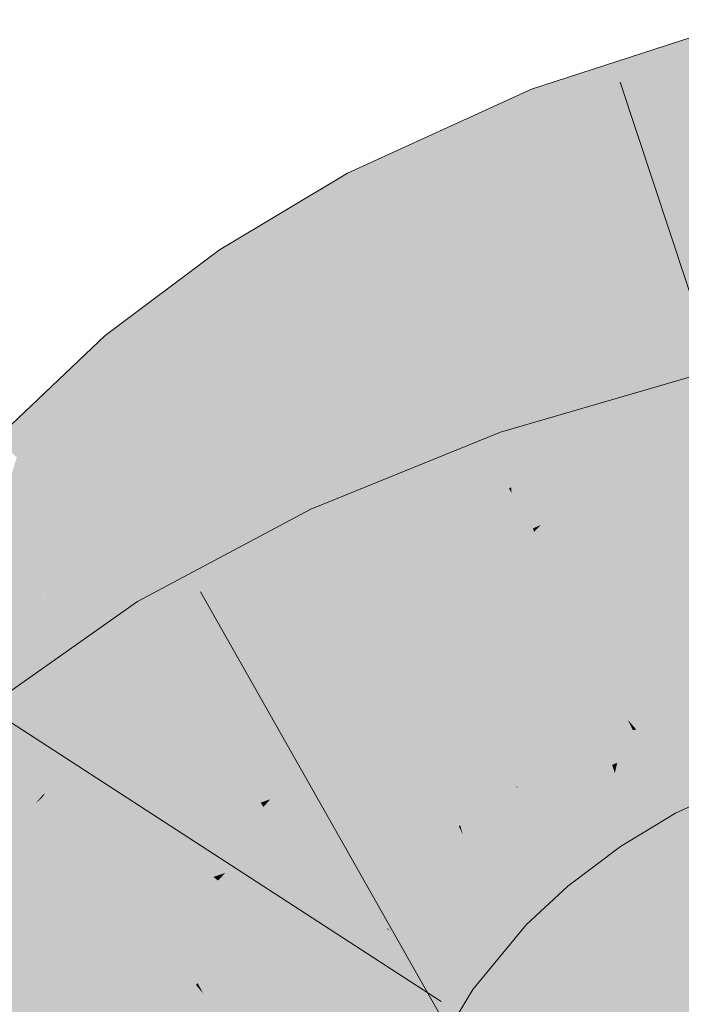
# Model space of a CAD drawing. Extents: x -720 to 300, y 62 to 1107.
# Tile 105 of 250: x 206.046 to 206.276, y 716.458 to 716.8. Entities that reach past the tile are written whole.
import ezdxf

# ---------------------------------------------------------------- set-up
doc = ezdxf.new("R2010")
doc.units = 0
doc.layers.get('0').update_dxf_attribs({"lineweight": 35})
doc.layers.add('E_Leerrohr 25-A06G9FMB8I', color=7, linetype='Continuous', lineweight=9, true_color=0xff8000)
doc.layers.add('E_Leerrohr 25-Shading', color=7, linetype='Continuous', lineweight=9, true_color=0xff8000)

# ---------------------------------------------------------------- blocks, each defined once
blk = doc.blocks.new('Shading-A06G9FDB8I', base_point=(181.43497, 714.58392))
at = {"layer": 'E_Leerrohr 25-Shading', "color": 43, "true_color": 0xd7ab7f}
for points in [[(206.27106, 716.79108), (206.24884, 716.75836), (206.29843, 716.79999), (206.30214, 716.78436)], [(206.22702, 716.76862), (206.27106, 716.79108), (206.22589, 716.77148), (206.2523, 716.78497)], [(206.22702, 716.76862), (206.23389, 716.75104), (206.27106, 716.79108), (206.24884, 716.75836)], [(206.2523, 716.78497), (206.22421, 716.77582), (206.22589, 716.77148)], [(206.30214, 716.78436), (206.24884, 716.75836), (206.30377, 716.77747), (206.24162, 716.74774)], [(206.22032, 716.77405), (206.18747, 716.74646), (206.22421, 716.77582), (206.22589, 716.77148)], [(206.30377, 716.77747), (206.24162, 716.74774), (206.26396, 716.75037), (206.23755, 716.7417)], [(206.30377, 716.77747), (206.26396, 716.75037), (206.3056, 716.76978)], [(206.1649, 716.73767), (206.21336, 716.76947), (206.16031, 716.74658), (206.21504, 716.77161)], [(206.1649, 716.73767), (206.16718, 716.73322), (206.22032, 716.77405), (206.18747, 716.74646)], [(206.18747, 716.74646), (206.16853, 716.73053), (206.22589, 716.77148), (206.22702, 716.76862)], [(206.21336, 716.76947), (206.22032, 716.77405), (206.21504, 716.77161)], [(206.16853, 716.73053), (206.17636, 716.71527), (206.22702, 716.76862), (206.23389, 716.75104)], [(206.26396, 716.75037), (206.30688, 716.7644), (206.3056, 716.76978)], [(206.24884, 716.75836), (206.23389, 716.75104), (206.24162, 716.74774), (206.23621, 716.74512)], [(206.23389, 716.75104), (206.17636, 716.71527), (206.20985, 716.72906), (206.177, 716.71405)], [(206.23389, 716.75104), (206.20985, 716.72906), (206.23621, 716.74512)], [(206.23621, 716.74512), (206.23755, 716.7417), (206.24162, 716.74774)], [(206.12544, 716.70563), (206.1649, 716.73767), (206.14743, 716.73889), (206.16031, 716.74658)], [(206.16718, 716.73322), (206.16853, 716.73053), (206.18747, 716.74646)], [(206.20985, 716.72906), (206.23755, 716.7417), (206.23621, 716.74512)], [(206.14743, 716.73889), (206.1158, 716.71997), (206.12173, 716.71118)], [(206.12544, 716.70563), (206.14743, 716.73889), (206.12173, 716.71118)], [(206.12544, 716.70563), (206.12807, 716.70172), (206.1649, 716.73767), (206.16718, 716.73322)], [(206.12807, 716.70172), (206.1297, 716.69928), (206.16718, 716.73322), (206.16853, 716.73053)], [(206.1297, 716.69928), (206.17636, 716.71527), (206.16853, 716.73053)], [(206.09836, 716.70691), (206.09142, 716.67273), (206.1158, 716.71997), (206.12173, 716.71118)], [(206.1297, 716.69928), (206.1362, 716.68964), (206.17636, 716.71527), (206.16656, 716.70776)], [(206.16656, 716.70776), (206.177, 716.71405), (206.17636, 716.71527)], [(206.09142, 716.67273), (206.09126, 716.672), (206.12173, 716.71118), (206.12544, 716.70563)], [(206.08524, 716.6792), (206.09836, 716.70691), (206.07764, 716.68823), (206.07991, 716.69312)], [(206.09126, 716.672), (206.09836, 716.70691), (206.08524, 716.6792)], [(206.09126, 716.672), (206.0941, 716.66864), (206.12544, 716.70563), (206.12807, 716.70172)], [(206.0941, 716.66864), (206.09595, 716.66644), (206.12807, 716.70172), (206.1297, 716.69928)], [(206.09956, 716.66211), (206.1362, 716.68964), (206.09595, 716.66644), (206.1297, 716.69928)], [(206.07991, 716.69312), (206.07602, 716.69019), (206.07764, 716.68823)], [(206.05295, 716.66833), (206.07002, 716.66931), (206.07602, 716.69019)], [(206.07602, 716.69019), (206.07002, 716.66931), (206.07764, 716.68823)], [(206.07002, 716.66931), (206.08524, 716.6792), (206.07764, 716.68823)], [(206.31197, 716.68524), (206.27626, 716.67487), (206.31277, 716.68188), (206.27489, 716.67346)], [(206.07002, 716.66931), (206.06, 716.63428), (206.08524, 716.6792), (206.07381, 716.65094)], [(206.07381, 716.65094), (206.09126, 716.672), (206.08524, 716.6792)], [(206.27489, 716.67346), (206.24678, 716.64435), (206.31277, 716.68188), (206.31444, 716.67493)], [(206.06, 716.63428), (206.06303, 716.63153), (206.09126, 716.672), (206.0941, 716.66864)], [(206.25815, 716.66962), (206.21585, 716.6496), (206.27177, 716.67273), (206.2168, 716.64673)], [(206.27177, 716.67273), (206.2168, 716.64673), (206.24678, 716.64435), (206.22145, 716.63287)], [(206.31561, 716.66998), (206.31444, 716.67493), (206.23732, 716.63452), (206.24678, 716.64435)], [(206.27177, 716.67273), (206.24678, 716.64435), (206.27489, 716.67346)], [(206.25815, 716.66962), (206.27177, 716.67273), (206.25972, 716.67004)], [(206.27177, 716.67273), (206.27626, 716.67487), (206.25972, 716.67004)], [(206.27626, 716.67487), (206.27177, 716.67273), (206.27489, 716.67346)], [(206.03815, 716.65436), (206.04523, 716.64783), (206.05295, 716.66833)], [(206.05295, 716.66833), (206.04523, 716.64783), (206.07002, 716.66931), (206.05707, 716.63696)], [(206.05707, 716.63696), (206.06, 716.63428), (206.07002, 716.66931)], [(206.0941, 716.66864), (206.06815, 716.63763), (206.06508, 716.62964), (206.06371, 716.63092)], [(206.0941, 716.66864), (206.06508, 716.62964), (206.09595, 716.66644)], [(206.21443, 716.65381), (206.21585, 716.6496), (206.231, 716.66168), (206.25815, 716.66962)], [(206.31577, 716.66931), (206.23732, 716.63452), (206.31726, 716.66309), (206.22739, 716.62427)], [(206.31561, 716.66998), (206.23732, 716.63452), (206.31354, 716.66833)], [(206.06512, 716.62958), (206.09956, 716.66211), (206.06508, 716.62964), (206.09595, 716.66644)], [(206.231, 716.66168), (206.2135, 716.65662), (206.21443, 716.65381)], [(206.31726, 716.66309), (206.22739, 716.62427), (206.27638, 716.63684), (206.22513, 716.62189)], [(206.19267, 716.64813), (206.18089, 716.63367), (206.21242, 716.65619), (206.19821, 716.64404)], [(206.19821, 716.64404), (206.21443, 716.65381), (206.21242, 716.65619), (206.2135, 716.65662)], [(206.15338, 716.61713), (206.15514, 716.61334), (206.21443, 716.65381), (206.21585, 716.6496)], [(206.02702, 716.58777), (206.05707, 716.63696), (206.04523, 716.64783)], [(206.15338, 716.61713), (206.18089, 716.63367), (206.14746, 716.62982), (206.19267, 716.64813)], [(206.15514, 716.61334), (206.15637, 716.61072), (206.21585, 716.6496), (206.2168, 716.64673)], [(206.15637, 716.61072), (206.16188, 716.59894), (206.2168, 716.64673), (206.22145, 716.63287)], [(206.24678, 716.64435), (206.22145, 716.63287), (206.23732, 716.63452), (206.22302, 716.62817)], [(206.06815, 716.63763), (206.06303, 716.63153), (206.06371, 716.63092)], [(206.02702, 716.58777), (206.02892, 716.58649), (206.05707, 716.63696), (206.05231, 716.62244)], [(206.02892, 716.58649), (206.06303, 716.63153), (206.06, 716.63428)], [(206.05231, 716.62244), (206.06, 716.63428), (206.05707, 716.63696)], [(206.23732, 716.63452), (206.22302, 716.62817), (206.22739, 716.62427), (206.22473, 716.62311)], [(206.02892, 716.58649), (206.02963, 716.58594), (206.06303, 716.63153), (206.04762, 716.60809)], [(206.06303, 716.63153), (206.04762, 716.60809), (206.06371, 716.63092), (206.05904, 716.62213)], [(206.05904, 716.62213), (206.06512, 716.62958), (206.06371, 716.63092)], [(206.22145, 716.63287), (206.16188, 716.59894), (206.1761, 716.60199), (206.16296, 716.59662)], [(206.22145, 716.63287), (206.1761, 716.60199), (206.22302, 716.62817)], [(206.10025, 716.58246), (206.0997, 716.57733), (206.14746, 716.62982), (206.15338, 716.61713)], [(206.10025, 716.58246), (206.14746, 716.62982), (206.14743, 716.62976)], [(206.10283, 716.60596), (206.10025, 716.58246), (206.14743, 716.62976)], [(206.22302, 716.62817), (206.1761, 716.60199), (206.22473, 716.62311), (206.21495, 716.6178)], [(206.22473, 716.62311), (206.22513, 716.62189), (206.22739, 716.62427)], [(206.21495, 716.6178), (206.22513, 716.62189), (206.22473, 716.62311)], [(206.0997, 716.57733), (206.1017, 716.5741), (206.15338, 716.61713), (206.15514, 716.61334)], [(206.1017, 716.5741), (206.10318, 716.57166), (206.15514, 716.61334), (206.15637, 716.61072)], [(206.10318, 716.57166), (206.16188, 716.59894), (206.15637, 716.61072)], [(206.10283, 716.60596), (206.08727, 716.59766), (206.09286, 716.5885)], [(206.09286, 716.5885), (206.09796, 716.5802), (206.10283, 716.60596), (206.10025, 716.58246)], [(206.05917, 716.53967), (206.08727, 716.59766), (206.05586, 716.53662), (206.07219, 716.57001)], [(206.09286, 716.5885), (206.08727, 716.59766), (206.07701, 716.55627), (206.05917, 716.53967)], [(206.07219, 716.57001), (206.08727, 716.59766), (206.08484, 716.59595)], [(206.10318, 716.57166), (206.10638, 716.56641), (206.16188, 716.59894), (206.14458, 716.58679)], [(206.14458, 716.58679), (206.16296, 716.59662), (206.16188, 716.59894)], [(206.05196, 716.53302), (206.07219, 716.57001), (206.06139, 716.57947), (206.08484, 716.59595)], [(206.07701, 716.55627), (206.08206, 716.56097), (206.09286, 716.5885), (206.09796, 716.5802)], [(206.06139, 716.57947), (206.03137, 716.55835), (206.0443, 716.54242)], [(206.05196, 716.53302), (206.06139, 716.57947), (206.0443, 716.54242)], [(206.08206, 716.56097), (206.0997, 716.57733), (206.09796, 716.5802)], [(206.09796, 716.5802), (206.0997, 716.57733), (206.10025, 716.58246)], [(206.0997, 716.57733), (206.05917, 716.53967), (206.1017, 716.5741), (206.0838, 716.55762)], [(206.3056, 716.56775), (206.30194, 716.57709), (206.26064, 716.55322), (206.2576, 716.5567)], [(206.0838, 716.55762), (206.10318, 716.57166), (206.1017, 716.5741)], [(206.07219, 716.57001), (206.05196, 716.53302), (206.05586, 716.53662)], [(206.06877, 716.53998), (206.10318, 716.57166), (206.05904, 716.53314), (206.06105, 716.53558)], [(206.06105, 716.53558), (206.10318, 716.57166), (206.06467, 716.53998), (206.0838, 716.55762)], [(206.06877, 716.53998), (206.10638, 716.56641), (206.10318, 716.57166)], [(206.26622, 716.54688), (206.30872, 716.55975), (206.26064, 716.55322), (206.3056, 716.56775)], [(206.31085, 716.55426), (206.30872, 716.55975), (206.27017, 716.54242), (206.26622, 716.54688)], [(206.0838, 716.55762), (206.05917, 716.53967), (206.05496, 716.53101)], [(206.25954, 716.55292), (206.2576, 716.5567), (206.23564, 716.54156), (206.23477, 716.54285)], [(206.26064, 716.55322), (206.2576, 716.5567), (206.25954, 716.55292)], [(206.23975, 716.53546), (206.26311, 716.54596), (206.23564, 716.54156), (206.25954, 716.55292)], [(206.26311, 716.54596), (206.26622, 716.54688), (206.25954, 716.55292), (206.26064, 716.55322)], [(206.27017, 716.54242), (206.27365, 716.53845), (206.31085, 716.55426), (206.3127, 716.54956)], [(206.27365, 716.53845), (206.28284, 716.52802), (206.3127, 716.54956), (206.31528, 716.54297)], [(206.24268, 716.53107), (206.26559, 716.54108), (206.23975, 716.53546), (206.26311, 716.54596)], [(206.26559, 716.54108), (206.27017, 716.54242), (206.26311, 716.54596), (206.26622, 716.54688)], [(206.03139, 716.5083), (206.05196, 716.53302), (206.0443, 716.54242)], [(206.23564, 716.54156), (206.23477, 716.54285), (206.2204, 716.5321)], [(206.26779, 716.5368), (206.27365, 716.53845), (206.26559, 716.54108), (206.27017, 716.54242)], [(206.05917, 716.53967), (206.05196, 716.53302), (206.05496, 716.53101), (206.05415, 716.53027)], [(206.05443, 716.52991), (206.06105, 716.53558), (206.05496, 716.53101), (206.06467, 716.53998)], [(206.21716, 716.52216), (206.23975, 716.53546), (206.2204, 716.5321), (206.23564, 716.54156)], [(206.24268, 716.53107), (206.24475, 716.52802), (206.26559, 716.54108), (206.26567, 716.54095)], [(206.24475, 716.52802), (206.24529, 716.52722), (206.26567, 716.54095), (206.26779, 716.5368)], [(206.27356, 716.52551), (206.28284, 716.52802), (206.26779, 716.5368), (206.27365, 716.53845)], [(206.06105, 716.53558), (206.05443, 716.52991), (206.05904, 716.53314)], [(206.22037, 716.51831), (206.24268, 716.53107), (206.21716, 716.52216), (206.23975, 716.53546)], [(206.25221, 716.51691), (206.27356, 716.52551), (206.24529, 716.52722), (206.26779, 716.5368)], [(206.05196, 716.53302), (206.03125, 716.50818), (206.05415, 716.53027), (206.0517, 716.52734)], [(206.21716, 716.52216), (206.2204, 716.5321), (206.21326, 716.52679)], [(206.0517, 716.52734), (206.05443, 716.52991), (206.05415, 716.53027)], [(206.05415, 716.53027), (206.05443, 716.52991), (206.05496, 716.53101)], [(206.24268, 716.53107), (206.22754, 716.52246), (206.24475, 716.52802), (206.22855, 716.52155)], [(206.24475, 716.52802), (206.22855, 716.52155), (206.23866, 716.5235), (206.23114, 716.51935)], [(206.23866, 716.5235), (206.24529, 716.52722), (206.24475, 716.52802)], [(206.27429, 716.52411), (206.28284, 716.52802), (206.27356, 716.52551)], [(206.21716, 716.52216), (206.21326, 716.52679), (206.19824, 716.50745), (206.19539, 716.51007)], [(206.22467, 716.51318), (206.23099, 716.50568), (206.24529, 716.52722), (206.25221, 716.51691)], [(206.22467, 716.51318), (206.24529, 716.52722), (206.23868, 716.52356)], [(206.25221, 716.51691), (206.27429, 716.52411), (206.27356, 716.52551)], [(206.20169, 716.50427), (206.22037, 716.51831), (206.19824, 716.50745), (206.21716, 716.52216)], [(206.22754, 716.52246), (206.22037, 716.51831), (206.22855, 716.52155)], [(206.22855, 716.52155), (206.22037, 716.51831), (206.23114, 716.51935), (206.22324, 716.51489)], [(206.22324, 716.51489), (206.22467, 716.51318), (206.23868, 716.52356)], [(206.25221, 716.51691), (206.25404, 716.51416), (206.27429, 716.52411), (206.26578, 716.51892)], [(206.20482, 716.5014), (206.22324, 716.51489), (206.20169, 716.50427), (206.22037, 716.51831)], [(206.25404, 716.51416), (206.25519, 716.51245), (206.26578, 716.51892)], [(206.20482, 716.5014), (206.20808, 716.49841), (206.22324, 716.51489), (206.22467, 716.51318)], [(206.25221, 716.51691), (206.23099, 716.50568), (206.25404, 716.51416), (206.24586, 716.50983)], [(206.20808, 716.49841), (206.21339, 716.49359), (206.22467, 716.51318), (206.23099, 716.50568)], [(206.25519, 716.51245), (206.24586, 716.50983), (206.23563, 716.50012), (206.23312, 716.50311)], [(206.25519, 716.51245), (206.23563, 716.50012), (206.24586, 716.50549)], [(206.24586, 716.50983), (206.25519, 716.51245), (206.25404, 716.51416)], [(206.19609, 716.50946), (206.19539, 716.51007), (206.17413, 716.48407)], [(206.17532, 716.48297), (206.19824, 716.50745), (206.17413, 716.48407), (206.19609, 716.50946)], [(206.17871, 716.48059), (206.20169, 716.50427), (206.17532, 716.48297), (206.19824, 716.50745)], [(206.24586, 716.50983), (206.23099, 716.50568), (206.23312, 716.50311)], [(206.18184, 716.47833), (206.20482, 716.5014), (206.17871, 716.48059), (206.20169, 716.50427)], [(206.23099, 716.50568), (206.21339, 716.49359), (206.23312, 716.50311), (206.21588, 716.49127)], [(206.23563, 716.50012), (206.23682, 716.49872), (206.24586, 716.50549)], [(206.18184, 716.47833), (206.18698, 716.47473), (206.20482, 716.5014), (206.20808, 716.49841)], [(206.21588, 716.49127), (206.21875, 716.48865), (206.23312, 716.50311), (206.23563, 716.50012)], [(206.18698, 716.47473), (206.19061, 716.47217), (206.20808, 716.49841), (206.21339, 716.49359)], [(206.21875, 716.48865), (206.22237, 716.48535), (206.23563, 716.50012), (206.23682, 716.49872)], [(206.21339, 716.49359), (206.19061, 716.47217), (206.21588, 716.49127), (206.19341, 716.47015)], [(206.19341, 716.47015), (206.1965, 716.46802), (206.21588, 716.49127), (206.21875, 716.48865)], [(206.21875, 716.48865), (206.1965, 716.46802), (206.21242, 716.47321), (206.19951, 716.46588)], [(206.21875, 716.48865), (206.21242, 716.47321), (206.22237, 716.48535)], [(206.17532, 716.48297), (206.17398, 716.48389), (206.15616, 716.4541), (206.15591, 716.45428)], [(206.17532, 716.48297), (206.17413, 716.48407), (206.17398, 716.48389)], [(206.15927, 716.45245), (206.17871, 716.48059), (206.15616, 716.4541), (206.17532, 716.48297)], [(206.16225, 716.45093), (206.18184, 716.47833), (206.15927, 716.45245), (206.17871, 716.48059)], [(206.16225, 716.45093), (206.1682, 716.44775), (206.18184, 716.47833), (206.18698, 716.47473)], [(206.1682, 716.44775), (206.17072, 716.44641), (206.18698, 716.47473), (206.19061, 716.47217)], [(206.19951, 716.46588), (206.20387, 716.46277), (206.21242, 716.47321)], [(206.19061, 716.47217), (206.17072, 716.44641), (206.19341, 716.47015), (206.17375, 716.44476)], [(206.17375, 716.44476), (206.17697, 716.44305), (206.19341, 716.47015), (206.1965, 716.46802)], [(206.1965, 716.46802), (206.18553, 716.45398), (206.19951, 716.46588)], [(206.18553, 716.45398), (206.20387, 716.46277), (206.19951, 716.46588)], [(206.18553, 716.45398), (206.17697, 716.44305), (206.20387, 716.46277), (206.18825, 716.43707)]]:
    blk.add_solid(points, dxfattribs=at)
at = {"layer": 'E_Leerrohr 25-Shading', "color": 31, "true_color": 0xfabd7f}
for points in [[(206.26396, 716.75037), (206.26669, 716.70721), (206.30688, 716.7644), (206.31151, 716.74487)], [(206.26396, 716.75037), (206.23755, 716.7417), (206.24232, 716.72949)], [(206.24232, 716.72949), (206.2549, 716.69733), (206.26396, 716.75037), (206.26669, 716.70721)], [(206.31151, 716.74487), (206.26669, 716.70721), (206.32121, 716.70398), (206.26924, 716.66724)], [(206.20985, 716.72906), (206.21239, 716.6972), (206.23755, 716.7417), (206.24232, 716.72949)], [(206.20985, 716.72906), (206.177, 716.71405), (206.18463, 716.69916)], [(206.18463, 716.69916), (206.19514, 716.67859), (206.20985, 716.72906), (206.21239, 716.6972)], [(206.24232, 716.72949), (206.21239, 716.6972), (206.2549, 716.69733), (206.21533, 716.6601)], [(206.16656, 716.70776), (206.17186, 716.68219), (206.177, 716.71405), (206.18463, 716.69916)], [(206.16656, 716.70776), (206.1362, 716.68964), (206.14496, 716.67657)], [(206.14496, 716.67657), (206.15565, 716.66064), (206.16656, 716.70776), (206.17186, 716.68219)], [(206.26669, 716.70721), (206.2549, 716.69733), (206.26924, 716.66724), (206.26723, 716.66583)], [(206.32121, 716.70398), (206.26924, 716.66724), (206.32651, 716.6817), (206.26974, 716.65942)], [(206.18463, 716.69916), (206.17186, 716.68219), (206.19514, 716.67859), (206.17709, 716.6568)], [(206.21239, 716.6972), (206.19514, 716.67859), (206.21533, 716.6601), (206.20811, 716.65332)], [(206.24599, 716.6546), (206.2549, 716.69733), (206.21713, 716.63745), (206.21533, 716.6601)], [(206.26677, 716.66699), (206.2549, 716.69733), (206.24599, 716.6546)], [(206.14496, 716.67657), (206.1362, 716.68964), (206.12056, 716.63715), (206.09956, 716.66211)], [(206.17186, 716.68219), (206.15565, 716.66064), (206.17709, 716.6568), (206.16667, 716.64423)], [(206.19514, 716.67859), (206.17709, 716.6568), (206.20811, 716.65332), (206.18324, 716.62714)], [(206.26974, 716.65942), (206.32729, 716.67841), (206.32651, 716.6817)], [(206.12056, 716.63715), (206.13121, 716.62445), (206.14496, 716.67657), (206.15565, 716.66064)], [(206.33559, 716.64337), (206.32729, 716.67841), (206.28052, 716.63184), (206.26974, 716.65942)], [(206.26723, 716.66583), (206.26677, 716.66699), (206.24458, 716.64789), (206.24599, 716.6546)], [(206.24458, 716.64789), (206.26974, 716.65942), (206.26723, 716.66583)], [(206.26723, 716.66583), (206.26974, 716.65942), (206.26924, 716.66724)], [(206.12056, 716.63715), (206.09956, 716.66211), (206.0994, 716.59814), (206.06512, 716.62958)], [(206.15565, 716.66064), (206.13121, 716.62445), (206.16667, 716.64423), (206.14218, 716.61139)], [(206.21533, 716.6601), (206.20811, 716.65332), (206.21713, 716.63745), (206.21643, 716.63702)], [(206.24458, 716.64789), (206.26073, 716.62738), (206.26974, 716.65942), (206.28052, 716.63184)], [(206.17709, 716.6568), (206.16667, 716.64423), (206.18324, 716.62714), (206.18027, 716.62402)], [(206.24458, 716.64789), (206.24599, 716.6546), (206.2173, 716.63538), (206.21713, 716.63745)], [(206.20811, 716.65332), (206.18324, 716.62714), (206.21643, 716.63702), (206.18549, 716.61621)], [(206.2173, 716.63538), (206.22926, 716.612), (206.24458, 716.64789), (206.26419, 716.62299)], [(206.32047, 716.64966), (206.27638, 716.63684), (206.27972, 716.60327), (206.26744, 716.59869)], [(206.16667, 716.64423), (206.14218, 716.61139), (206.18027, 716.62402), (206.15565, 716.59534)], [(206.0994, 716.59814), (206.10983, 716.58856), (206.12056, 716.63715), (206.13121, 716.62445)], [(206.18549, 716.61621), (206.2173, 716.63538), (206.21643, 716.63702)], [(206.22926, 716.612), (206.2173, 716.63538), (206.19579, 716.60089), (206.18549, 716.61621)], [(206.21643, 716.63702), (206.2173, 716.63538), (206.21713, 716.63745)], [(206.27638, 716.63684), (206.22513, 716.62189), (206.23216, 716.60089)], [(206.27638, 716.63684), (206.23216, 716.60089), (206.26744, 716.59869), (206.23672, 716.58728)], [(206.29016, 716.60718), (206.28052, 716.63184), (206.27972, 716.60327), (206.26073, 716.62738)], [(206.04654, 716.57404), (206.07802, 716.55176), (206.06477, 716.62915), (206.08728, 716.5719)], [(206.05394, 716.59644), (206.06477, 716.62915), (206.05904, 716.62213)], [(206.06477, 716.62915), (206.08728, 716.5719), (206.06512, 716.62958), (206.0994, 716.59814)], [(206.13121, 716.62445), (206.10983, 716.58856), (206.14218, 716.61139), (206.12057, 716.57874)], [(206.15565, 716.59534), (206.15642, 716.59448), (206.18027, 716.62402), (206.18549, 716.61621)], [(206.18027, 716.62402), (206.18549, 716.61621), (206.18324, 716.62714)], [(206.03836, 716.57977), (206.04654, 716.57404), (206.05904, 716.62213), (206.05394, 716.59644)], [(206.03836, 716.57977), (206.05904, 716.62213), (206.04762, 716.60809)], [(206.22513, 716.62189), (206.18146, 716.58313), (206.23216, 716.60089), (206.18777, 716.56091)], [(206.18146, 716.58313), (206.22513, 716.62189), (206.21495, 716.6178)], [(206.26419, 716.62299), (206.22926, 716.612), (206.30072, 716.57666), (206.25467, 716.56244)], [(206.1761, 716.60199), (206.18146, 716.58313), (206.21495, 716.6178)], [(206.26402, 716.58417), (206.3306, 716.60712), (206.29074, 716.61078), (206.32759, 716.61975)], [(206.15642, 716.59448), (206.16191, 716.58911), (206.18549, 716.61621), (206.19579, 716.60089)], [(206.14218, 716.61139), (206.12057, 716.57874), (206.15488, 716.59625), (206.13025, 716.56982)], [(206.22926, 716.612), (206.19579, 716.60089), (206.2394, 716.59222), (206.21205, 716.57672)], [(206.26402, 716.58417), (206.29074, 716.61078), (206.26639, 716.59424)], [(206.04762, 716.60809), (206.02963, 716.58594), (206.03836, 716.57977)], [(206.3306, 716.60712), (206.26402, 716.58417), (206.30579, 716.59296)], [(206.26744, 716.59869), (206.26639, 716.59424), (206.27972, 716.60327)], [(206.21205, 716.57672), (206.19579, 716.60089), (206.18941, 716.56232), (206.16191, 716.58911)], [(206.1761, 716.60199), (206.16296, 716.59662), (206.16588, 716.59039)], [(206.16588, 716.59039), (206.17323, 716.57465), (206.1761, 716.60199), (206.18146, 716.58313)], [(206.23672, 716.58728), (206.23216, 716.60089), (206.19888, 716.57092)], [(206.0994, 716.59814), (206.08728, 716.5719), (206.10983, 716.58856), (206.0934, 716.55634)], [(206.14458, 716.58679), (206.14633, 716.56567), (206.16296, 716.59662), (206.16588, 716.59039)], [(206.23672, 716.58728), (206.24036, 716.57648), (206.26744, 716.59869), (206.26639, 716.59424)], [(206.3351, 716.58826), (206.33264, 716.59857), (206.25995, 716.56677), (206.30579, 716.59296)], [(206.13025, 716.56982), (206.15642, 716.59448), (206.15488, 716.59625)], [(206.16533, 716.58386), (206.15642, 716.59448), (206.13203, 716.56818), (206.13025, 716.56982)], [(206.16191, 716.58911), (206.15642, 716.59448), (206.16113, 716.58881)], [(206.26402, 716.58417), (206.26639, 716.59424), (206.24612, 716.58044)], [(206.16588, 716.59039), (206.14633, 716.56567), (206.17323, 716.57465), (206.14799, 716.54572)], [(206.21205, 716.57672), (206.22696, 716.5545), (206.2394, 716.59222), (206.25467, 716.56244)], [(206.30579, 716.59296), (206.26402, 716.58417), (206.28648, 716.58191), (206.26158, 716.57379)], [(206.12057, 716.57874), (206.10983, 716.58856), (206.09361, 716.55579), (206.0934, 716.55634)], [(206.14458, 716.58679), (206.10638, 716.56641), (206.11702, 716.54907)], [(206.11702, 716.54907), (206.12405, 716.5376), (206.14458, 716.58679), (206.14633, 716.56567)], [(206.16191, 716.58911), (206.16113, 716.58881), (206.18941, 716.56232), (206.18919, 716.56213)], [(206.18919, 716.56213), (206.16113, 716.58881), (206.18719, 716.56091), (206.17769, 716.56915)], [(206.19754, 716.56732), (206.19096, 716.54968), (206.23683, 716.58698), (206.24036, 716.57648)], [(206.19888, 716.57092), (206.19754, 716.56732), (206.23672, 716.58728), (206.23683, 716.58698)], [(206.3351, 716.58826), (206.25609, 716.55035), (206.33806, 716.57581), (206.25404, 716.54163)], [(206.3351, 716.58826), (206.25995, 716.56677), (206.25609, 716.55035)], [(206.16533, 716.58386), (206.13203, 716.56818), (206.1855, 716.55981), (206.16061, 716.54199)], [(206.18146, 716.58313), (206.17323, 716.57465), (206.18777, 716.56091), (206.18205, 716.55573)], [(206.24036, 716.57648), (206.26402, 716.58417), (206.24612, 716.58044)], [(206.24036, 716.57648), (206.25212, 716.57068), (206.26402, 716.58417), (206.26158, 716.57379)], [(206.02925, 716.54401), (206.03256, 716.51978), (206.03836, 716.57977), (206.04654, 716.57404)], [(206.26158, 716.57379), (206.25995, 716.56677), (206.28648, 716.58191)], [(206.12057, 716.57874), (206.09361, 716.55579), (206.11029, 716.56073)], [(206.12057, 716.57874), (206.11029, 716.56073), (206.13025, 716.56982), (206.12683, 716.56567)], [(206.2131, 716.57513), (206.21205, 716.57672), (206.18979, 716.56195), (206.18941, 716.56232)], [(206.24036, 716.57648), (206.19096, 716.54968), (206.21681, 716.55859)], [(206.24327, 716.56775), (206.24036, 716.57648), (206.21687, 716.55865)], [(206.25212, 716.57068), (206.24036, 716.57648), (206.24327, 716.56775)], [(206.25467, 716.56244), (206.2576, 716.5567), (206.30072, 716.57666), (206.3008, 716.57654)], [(206.04654, 716.57404), (206.03256, 716.51978), (206.06828, 716.52618), (206.04559, 716.51288)], [(206.04654, 716.57404), (206.06828, 716.52618), (206.07802, 716.55176)], [(206.18205, 716.55573), (206.17323, 716.57465), (206.14893, 716.53461), (206.14799, 716.54572)], [(206.20372, 716.54834), (206.22696, 716.5545), (206.18979, 716.56195), (206.2131, 716.57513)], [(206.25212, 716.57068), (206.25995, 716.56677), (206.26158, 716.57379)], [(206.33806, 716.57581), (206.25404, 716.54163), (206.33986, 716.5683), (206.25322, 716.53809)], [(206.08728, 716.5719), (206.07802, 716.55176), (206.0934, 716.55634), (206.0876, 716.54498)], [(206.13203, 716.56818), (206.13025, 716.56982), (206.12683, 716.56567)], [(206.18718, 716.56091), (206.17769, 716.56915), (206.1855, 716.55981)], [(206.19096, 716.54968), (206.19888, 716.57092), (206.18777, 716.56091)], [(206.24623, 716.55896), (206.25995, 716.56677), (206.24327, 716.56775), (206.25212, 716.57068)], [(206.06877, 716.53998), (206.08791, 716.5036), (206.10638, 716.56641), (206.11702, 716.54907)], [(206.11029, 716.56073), (206.09926, 716.54138), (206.12683, 716.56567), (206.10181, 716.53491)], [(206.10181, 716.53491), (206.11259, 716.52728), (206.12683, 716.56567), (206.14487, 716.53436)], [(206.14799, 716.54572), (206.14633, 716.56567), (206.13007, 716.52777), (206.12405, 716.5376)], [(206.13203, 716.56818), (206.12683, 716.56567), (206.15373, 716.53632), (206.14487, 716.53436)], [(206.13203, 716.56818), (206.15373, 716.53632), (206.16061, 716.54199)], [(206.24623, 716.55896), (206.24327, 716.56775), (206.19347, 716.54089), (206.21687, 716.55865)], [(206.25995, 716.56677), (206.24623, 716.55896), (206.25609, 716.55035), (206.25008, 716.54742)], [(206.25322, 716.53809), (206.34096, 716.56366), (206.33986, 716.5683)], [(206.18919, 716.56213), (206.20372, 716.54834), (206.18941, 716.56232)], [(206.25467, 716.56244), (206.22696, 716.5545), (206.2576, 716.5567), (206.23271, 716.54596)], [(206.36147, 716.47766), (206.34096, 716.56366), (206.2813, 716.45428), (206.25322, 716.53809)], [(206.09361, 716.55579), (206.09926, 716.54138), (206.11029, 716.56073)], [(206.16061, 716.54199), (206.16426, 716.53864), (206.1855, 716.55981), (206.19669, 716.54651)], [(206.19096, 716.54968), (206.18777, 716.56091), (206.18573, 716.54791), (206.18205, 716.55573)], [(206.20212, 716.54797), (206.18718, 716.56091), (206.19669, 716.54651), (206.1855, 716.55981)], [(206.20372, 716.54834), (206.18919, 716.56213), (206.20212, 716.54797), (206.18719, 716.56091)], [(206.24623, 716.55896), (206.19347, 716.54089), (206.19725, 716.52753)], [(206.24623, 716.55896), (206.19725, 716.52753), (206.25008, 716.54742), (206.19945, 716.51984)], [(206.0934, 716.55634), (206.0876, 716.54498), (206.09926, 716.54138), (206.09737, 716.53809)], [(206.18205, 716.55573), (206.14893, 716.53461), (206.16766, 716.54138)], [(206.18573, 716.54791), (206.18205, 716.55573), (206.16766, 716.54138)], [(206.19096, 716.54968), (206.19347, 716.54089), (206.21681, 716.55859)], [(206.23271, 716.54596), (206.23477, 716.54285), (206.2576, 716.5567)], [(206.22696, 716.5545), (206.20372, 716.54834), (206.23271, 716.54596), (206.21405, 716.53833)], [(206.0876, 716.54498), (206.07802, 716.55176), (206.08623, 716.54175), (206.07199, 716.53595)], [(206.11702, 716.54907), (206.08791, 716.5036), (206.12405, 716.5376), (206.09323, 716.49341)], [(206.19347, 716.54089), (206.19096, 716.54968), (206.19017, 716.53839), (206.18573, 716.54791)], [(206.25609, 716.55035), (206.25008, 716.54742), (206.25404, 716.54163), (206.25227, 716.54089)], [(206.14799, 716.54572), (206.13007, 716.52777), (206.13339, 716.52893)], [(206.14893, 716.53461), (206.14799, 716.54572), (206.13342, 716.52899)], [(206.19017, 716.53839), (206.18573, 716.54791), (206.14984, 716.52356), (206.16766, 716.54138)], [(206.19669, 716.54651), (206.16426, 716.53864), (206.20625, 716.5351), (206.17935, 716.52478)], [(206.20212, 716.54797), (206.19669, 716.54651), (206.21352, 716.53809), (206.20625, 716.5351)], [(206.25008, 716.54742), (206.19945, 716.51984), (206.25227, 716.54089), (206.20038, 716.51654)], [(206.20372, 716.54834), (206.20212, 716.54797), (206.21405, 716.53833), (206.2135, 716.53809)], [(206.23271, 716.54596), (206.21405, 716.53833), (206.23477, 716.54285), (206.21883, 716.53363)], [(206.07199, 716.53595), (206.06023, 716.50507), (206.08623, 716.54175), (206.06863, 716.50061)], [(206.0876, 716.54498), (206.06863, 716.50061), (206.09737, 716.53809), (206.07706, 716.49615)], [(206.15373, 716.53632), (206.16426, 716.53864), (206.16061, 716.54199)], [(206.21883, 716.53363), (206.2204, 716.5321), (206.23477, 716.54285)], [(206.25227, 716.54089), (206.25322, 716.53809), (206.25404, 716.54163)], [(206.06027, 716.52277), (206.06877, 716.53998), (206.05721, 716.52649), (206.05904, 716.53314)], [(206.06027, 716.52277), (206.08257, 716.49524), (206.06877, 716.53998), (206.08791, 716.5036)], [(206.09737, 716.53809), (206.10181, 716.53491), (206.09926, 716.54138)], [(206.14771, 716.53137), (206.17935, 716.52478), (206.15373, 716.53632), (206.16426, 716.53864)], [(206.14893, 716.53461), (206.14984, 716.52356), (206.16766, 716.54138)], [(206.18881, 716.53723), (206.19017, 716.53839), (206.15021, 716.5191), (206.14984, 716.52356)], [(206.19017, 716.53839), (206.15134, 716.50562), (206.19571, 716.52655), (206.15218, 716.49536)], [(206.19347, 716.54089), (206.19017, 716.53839), (206.19725, 716.52753), (206.19571, 716.52655)], [(206.20038, 716.51654), (206.25322, 716.53809), (206.25227, 716.54089)], [(206.21405, 716.53833), (206.2135, 716.53809), (206.21883, 716.53363), (206.21872, 716.53357)], [(206.07706, 716.49615), (206.07787, 716.49573), (206.09737, 716.53809), (206.10181, 716.53491)], [(206.11259, 716.52728), (206.10181, 716.53491), (206.09502, 716.5238)], [(206.13007, 716.52777), (206.12405, 716.5376), (206.1125, 716.52106)], [(206.1508, 716.53571), (206.14487, 716.53436), (206.14645, 716.53162)], [(206.14645, 716.53162), (206.14771, 716.53137), (206.1508, 716.53571), (206.15373, 716.53632)], [(206.15021, 716.5191), (206.15121, 716.50702), (206.18881, 716.53723), (206.15721, 716.51056)], [(206.20625, 716.5351), (206.17935, 716.52478), (206.21121, 716.52924), (206.18826, 716.5166)], [(206.2813, 716.45428), (206.25322, 716.53809), (206.23779, 716.43646), (206.20038, 716.51654)], [(206.21352, 716.53809), (206.20625, 716.5351), (206.21872, 716.53357), (206.21121, 716.52924)], [(206.05904, 716.53314), (206.05443, 716.52991), (206.05721, 716.52649)], [(206.14645, 716.53162), (206.14487, 716.53436), (206.1292, 716.51556), (206.11259, 716.52728)], [(206.15533, 716.51624), (206.14645, 716.53162), (206.13733, 716.50983), (206.1292, 716.51556)], [(206.14984, 716.52356), (206.14893, 716.53461), (206.13101, 716.52625), (206.13342, 716.52899)], [(206.17935, 716.52478), (206.14645, 716.53162), (206.15533, 716.51624)], [(206.21121, 716.52924), (206.21326, 716.52679), (206.21872, 716.53357), (206.2204, 716.5321)], [(206.21872, 716.53357), (206.2204, 716.5321), (206.21883, 716.53363)], [(206.03355, 716.48242), (206.05443, 716.52991), (206.0517, 716.52734)], [(206.05443, 716.52991), (206.03355, 716.48242), (206.05089, 716.49969), (206.0354, 716.46167)], [(206.05443, 716.52991), (206.05089, 716.49969), (206.05721, 716.52649)], [(206.13007, 716.52777), (206.13101, 716.52625), (206.13339, 716.52893)], [(206.21121, 716.52924), (206.18826, 716.5166), (206.21326, 716.52679), (206.19298, 716.51227)], [(206.03125, 716.50818), (206.03355, 716.48242), (206.0517, 716.52734)], [(206.04559, 716.51288), (206.06023, 716.50507), (206.06828, 716.52618)], [(206.05089, 716.49969), (206.06027, 716.52277), (206.05721, 716.52649)], [(206.13101, 716.52625), (206.13007, 716.52777), (206.09323, 716.49341), (206.1125, 716.52106)], [(206.11073, 716.49988), (206.13101, 716.52625), (206.09413, 716.4917), (206.09323, 716.49341)], [(206.09502, 716.5238), (206.10159, 716.5163), (206.1073, 716.52625)], [(206.10159, 716.5163), (206.11259, 716.52728), (206.1073, 716.52625)], [(206.1292, 716.51556), (206.11259, 716.52728), (206.11403, 716.50208), (206.10159, 716.5163)], [(206.1387, 716.51367), (206.13101, 716.52625), (206.11073, 716.49988)], [(206.14984, 716.52356), (206.13101, 716.52625), (206.13918, 716.51288)], [(206.19571, 716.52655), (206.15218, 716.49536), (206.19897, 716.51959), (206.15254, 716.49103)], [(206.17935, 716.52478), (206.15533, 716.51624), (206.18826, 716.5166), (206.16272, 716.50342)], [(206.19298, 716.51227), (206.19539, 716.51007), (206.21326, 716.52679)], [(206.19725, 716.52753), (206.19571, 716.52655), (206.19945, 716.51984), (206.19897, 716.51959)], [(206.0354, 716.46167), (206.0547, 716.44409), (206.06027, 716.52277), (206.08257, 716.49524)], [(206.07787, 716.49573), (206.08701, 716.49084), (206.09502, 716.5238), (206.10159, 716.5163)], [(206.15021, 716.5191), (206.14984, 716.52356), (206.14105, 716.51477)], [(206.15134, 716.50562), (206.15021, 716.5191), (206.13918, 716.51288), (206.14105, 716.51477)], [(206.15254, 716.49103), (206.20038, 716.51654), (206.19897, 716.51959)], [(206.19897, 716.51959), (206.20038, 716.51654), (206.19945, 716.51984)], [(206.10159, 716.5163), (206.08861, 716.49365), (206.11403, 716.50208)], [(206.1292, 716.51556), (206.11403, 716.50208), (206.11772, 716.5033)], [(206.13733, 716.50983), (206.1292, 716.51556), (206.11772, 716.5033)], [(206.15533, 716.51624), (206.13733, 716.50983), (206.16272, 716.50342), (206.15326, 716.49854)], [(206.23779, 716.43646), (206.20038, 716.51654), (206.1987, 716.41565), (206.15254, 716.49103)], [(206.18826, 716.5166), (206.16272, 716.50342), (206.19298, 716.51227), (206.1675, 716.49512)], [(206.02943, 716.50378), (206.06023, 716.50507), (206.04559, 716.51288)], [(206.13918, 716.51288), (206.1387, 716.51367), (206.09831, 716.48376), (206.11073, 716.49988)], [(206.1133, 716.48364), (206.13918, 716.51288), (206.10204, 716.47668), (206.09831, 716.48376)], [(206.13918, 716.51288), (206.10393, 716.47308), (206.14626, 716.50134), (206.10817, 716.46497)], [(206.15134, 716.50562), (206.13918, 716.51288), (206.14626, 716.50134)], [(206.19298, 716.51227), (206.1675, 716.49512), (206.19539, 716.51007), (206.1712, 716.48871)], [(206.15326, 716.49854), (206.13733, 716.50983), (206.11525, 716.50067), (206.11772, 716.5033)], [(206.15121, 716.50702), (206.15134, 716.50562), (206.15721, 716.51056)], [(206.1712, 716.48871), (206.17398, 716.48389), (206.19539, 716.51007)], [(206.02943, 716.50378), (206.02222, 716.46692), (206.06023, 716.50507), (206.0453, 716.4577)], [(206.06023, 716.50507), (206.0453, 716.4577), (206.06863, 716.50061), (206.05222, 716.45496)], [(206.15134, 716.50562), (206.14626, 716.50134), (206.15218, 716.49536), (206.1506, 716.4942)], [(206.05222, 716.45496), (206.05807, 716.45258), (206.06863, 716.50061), (206.07787, 716.49573)], [(206.08791, 716.5036), (206.08257, 716.49524), (206.09323, 716.49341), (206.08899, 716.48737)], [(206.09508, 716.48657), (206.10107, 716.48651), (206.10333, 716.49854), (206.11363, 716.50195)], [(206.11363, 716.50195), (206.10107, 716.48651), (206.11525, 716.50067), (206.10196, 716.48651)], [(206.10196, 716.48651), (206.1279, 716.48627), (206.11525, 716.50067)], [(206.14626, 716.50134), (206.10817, 716.46497), (206.1506, 716.4942), (206.11011, 716.4613)], [(206.11363, 716.50195), (206.11525, 716.50067), (206.11403, 716.50208)], [(206.11772, 716.5033), (206.11403, 716.50208), (206.11525, 716.50067)], [(206.15326, 716.49854), (206.11525, 716.50067), (206.1279, 716.48627)], [(206.16272, 716.50342), (206.15326, 716.49854), (206.1675, 716.49512), (206.16267, 716.49188)], [(206.10333, 716.49854), (206.08861, 716.49365), (206.09508, 716.48657), (206.08701, 716.49084)], [(206.09831, 716.48376), (206.11073, 716.49988), (206.09413, 716.4917)], [(206.15326, 716.49854), (206.1279, 716.48627), (206.16267, 716.49188), (206.13716, 716.47571)], [(206.08257, 716.49524), (206.0547, 716.44409), (206.08899, 716.48737), (206.06017, 716.43909)], [(206.15591, 716.45428), (206.07787, 716.49573), (206.14018, 716.41986), (206.05807, 716.45258)], [(206.11011, 716.4613), (206.11012, 716.4613), (206.1506, 716.4942), (206.15254, 716.49103)], [(206.1506, 716.4942), (206.15254, 716.49103), (206.15218, 716.49536)], [(206.1675, 716.49512), (206.16267, 716.49188), (206.1712, 716.48871), (206.1694, 716.48712)], [(206.09323, 716.49341), (206.08899, 716.48737), (206.09831, 716.48376), (206.09518, 716.47968)], [(206.1987, 716.41565), (206.15254, 716.49103), (206.1658, 716.39264), (206.11012, 716.4613)], [(206.16267, 716.49188), (206.13716, 716.47571), (206.1694, 716.48712), (206.14497, 716.46674)], [(206.08899, 716.48737), (206.06017, 716.43909), (206.09518, 716.47968), (206.06522, 716.43451)], [(206.14497, 716.46674), (206.15591, 716.45428), (206.1694, 716.48712), (206.17398, 716.48389)], [(206.1694, 716.48712), (206.17398, 716.48389), (206.1712, 716.48871)], [(206.10107, 716.48651), (206.09508, 716.48657), (206.0993, 716.48431)], [(206.10204, 716.47668), (206.09831, 716.48376), (206.09909, 716.47485), (206.09518, 716.47968)], [(206.11105, 716.47809), (206.1279, 716.48627), (206.0993, 716.48431), (206.10107, 716.48651)], [(206.10393, 716.47308), (206.1133, 716.48364), (206.10204, 716.47668)], [(206.11105, 716.47809), (206.12735, 716.46942), (206.1279, 716.48627), (206.13716, 716.47571)], [(206.09909, 716.47485), (206.09518, 716.47968), (206.08662, 716.4668)], [(206.10393, 716.47308), (206.10204, 716.47668), (206.10216, 716.47107), (206.09909, 716.47485)], [(206.10216, 716.47107), (206.09909, 716.47485), (206.06522, 716.43451), (206.08662, 716.4668)], [(206.13716, 716.47571), (206.12735, 716.46942), (206.14497, 716.46674), (206.14009, 716.46265)], [(206.10216, 716.47107), (206.06522, 716.43451), (206.07045, 716.42975)], [(206.10757, 716.46442), (206.10216, 716.47107), (206.08815, 716.44305), (206.09146, 716.45715)], [(206.10393, 716.47308), (206.10216, 716.47107), (206.10817, 716.46497), (206.10757, 716.46442)], [(206.14009, 716.46265), (206.15591, 716.45428), (206.14497, 716.46674)], [(206.11012, 716.4613), (206.10757, 716.46442), (206.08742, 716.44), (206.08815, 716.44305)], [(206.10757, 716.46442), (206.11012, 716.4613), (206.10817, 716.46497)], [(206.01724, 716.40448), (206.03259, 716.39453), (206.0354, 716.46167), (206.0547, 716.44409)], [(206.13887, 716.36743), (206.1658, 716.39264), (206.08742, 716.44), (206.11012, 716.4613)], [(206.0453, 716.4577), (206.03255, 716.40875), (206.05222, 716.45496), (206.03773, 716.40723)]]:
    blk.add_solid(points, dxfattribs=at)
blk = doc.blocks.new('Referenz-A06G9FMD8I')
at = {"layer": 'E_Leerrohr 25-A06G9FMB8I', "linetype": 'Continuous', "ltscale": 0.13}
for p, q in [((206.29843, 716.8), (206.22421, 716.77581)), ((206.2551, 716.77829), (206.32878, 716.55514)), ((206.22421, 716.77581), (206.16031, 716.74661)), ((206.16031, 716.74661), (206.11579, 716.72)), ((206.11579, 716.72), (206.07602, 716.69017)), ((206.07602, 716.69017), (206.03815, 716.65434)), ((206.31197, 716.68526), (206.21349, 716.65662)), ((206.21349, 716.65662), (206.14746, 716.6298)), ((206.14746, 716.6298), (206.08727, 716.59766)), ((206.10915, 716.60103), (206.22497, 716.39655)), ((206.08727, 716.59766), (206.03137, 716.55836)), ((205.99563, 716.58644), (206.19282, 716.45861)), ((206.31528, 716.54298), (206.27429, 716.5241)), ((206.27429, 716.5241), (206.25519, 716.51247)), ((206.25519, 716.51247), (206.23681, 716.49874)), ((206.23681, 716.49874), (206.22236, 716.48533)), ((206.22236, 716.48533), (206.20388, 716.46278)), ((206.20388, 716.46278), (206.18825, 716.43708))]:
    blk.add_line(p, q, dxfattribs=at)

msp = doc.modelspace()

# ---------------------------------------------------------------- block references
at = {"color": 8, "lineweight": 25, "ltscale": 0.25, "true_color": 0x808080}
msp.add_blockref('Referenz-A06G9FMD8I', (0, 0), dxfattribs=at)
msp.add_blockref('Shading-A06G9FDB8I', (181.43497, 714.58392))

doc.saveas('drawing.dxf')
